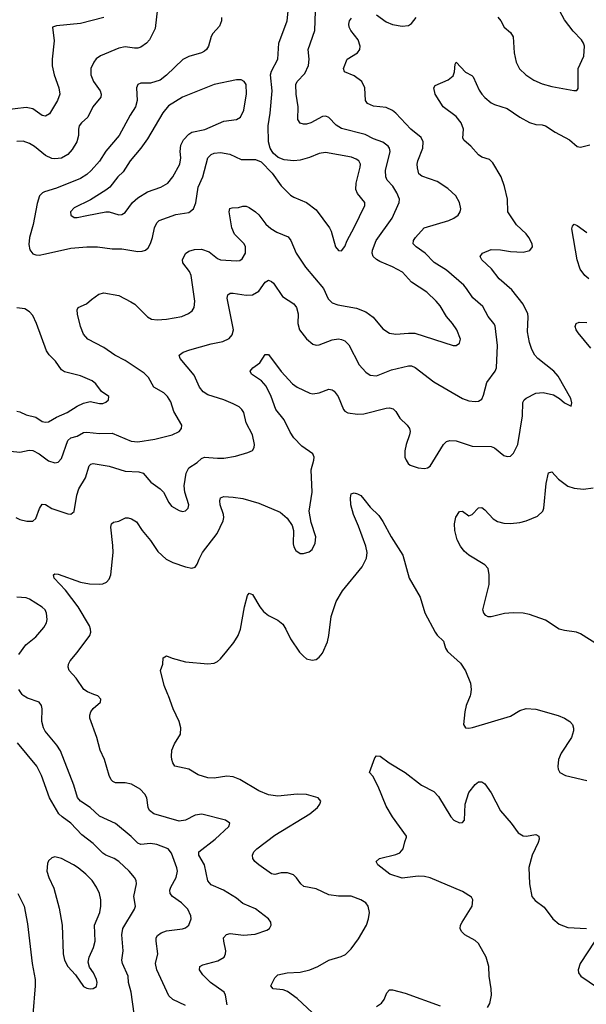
# Model space of a CAD drawing. Header units: inches. Extents: x 990586 to 1117858, y 769490 to 892071.
# Tile 110 of 248: x 1065148 to 1068707, y 818053 to 824237. Entities that reach past the tile are written whole.
import ezdxf

# ---------------------------------------------------------------- set-up
doc = ezdxf.new("R2010")
doc.units = ezdxf.units.IN
doc.header["$MEASUREMENT"] = 0
doc.layers.add('B0861', color=7, linetype='Continuous')
doc.layers.add('B0862', color=7, linetype='Continuous')

msp = doc.modelspace()

# ---------------------------------------------------------------- linework, layer by layer
at = {"layer": 'B0861', "color": 6}
for points, elevation in [([(1066190, 818045.6), (1066110, 818082.7), (1066085.5, 818105.5), (1066010.5, 818270), (1066000.4, 818310), (1066016.1, 818370), (1066004.6, 818450), (1066005, 818470), (1066013.7, 818486.3), (1066037.1, 818502.9), (1066070, 818515.4), (1066170, 818526.7), (1066190, 818532.6), (1066211.5, 818550), (1066225.6, 818590), (1066223.5, 818610), (1066203.8, 818650), (1066164.4, 818690), (1066107, 818730), (1066093.1, 818750), (1066092.3, 818770), (1066098.1, 818790), (1066130.3, 818850), (1066138.9, 818890), (1066135.9, 818910), (1066102.7, 819002.7), (1066079.8, 819030), (1066010, 819057), (1065970, 819064.1), (1065910, 819057), (1065890, 819065.6), (1065847.5, 819107.5), (1065749.5, 819189.5), (1065650, 819235.1), (1065590, 819290.2), (1065530.2, 819330.2), (1065511.4, 819351.4), (1065488.4, 819430), (1065404.7, 819644.7), (1065381.6, 819681.6), (1065308.5, 819768.5), (1065297, 819790), (1065287.7, 819830), (1065290.2, 819910), (1065286.2, 819930), (1065270, 819950.7), (1065196.7, 819976.7), (1065170, 819991.9), (1065164.4, 820000)], 3000), ([(1066450.4, 818050), (1066441.9, 818110), (1066433.1, 818130), (1066347.5, 818190), (1066298.6, 818238.6), (1066277.6, 818270), (1066279.7, 818290), (1066298.4, 818301.6), (1066393.6, 818326.4), (1066431.6, 818350), (1066441.7, 818370), (1066442.7, 818390), (1066429.5, 818450), (1066429.4, 818470), (1066447.4, 818492.6), (1066470, 818498.7), (1066553.4, 818486.6), (1066626.3, 818493.7), (1066700.4, 818519.6), (1066717.3, 818530), (1066728.5, 818550), (1066725.4, 818570), (1066711.2, 818590), (1066630, 818652.8), (1066550, 818686.2), (1066510, 818720.5), (1066429.3, 818769.3), (1066350, 818804.6), (1066329.3, 818829.3), (1066308.9, 818930), (1066272.4, 818990), (1066273, 819010), (1066376.7, 819090), (1066461, 819170), (1066468.1, 819190), (1066440.3, 819210), (1066292.6, 819247.4), (1066250, 819240.6), (1066190, 819209.1), (1066150, 819204), (1065990, 819249.2), (1065963.9, 819270), (1065955.8, 819290), (1065947.4, 819350), (1065933.7, 819373.7), (1065904.2, 819404.2), (1065850, 819435.5), (1065810, 819444.8), (1065750, 819445.3), (1065732.7, 819452.7), (1065723.7, 819463.7), (1065710, 819490.7), (1065680.6, 819590), (1065653.5, 819650), (1065632.7, 819730), (1065588.1, 819850), (1065587.9, 819870), (1065594.3, 819890), (1065609, 819911), (1065655.8, 819950), (1065657.8, 819970), (1065638.5, 819990), (1065613.1, 820000)], 2900), ([(1067050, 817941.8), (1066890.2, 818090), (1066830, 818134), (1066804, 818144), (1066740.4, 818150), (1066726.3, 818170), (1066750, 818218.9), (1066770, 818238.4), (1066828.3, 818251.7), (1066910, 818255.8), (1066970, 818269.2), (1067020.1, 818290), (1067090, 818331.3), (1067166.9, 818353.1), (1067193.8, 818366.2), (1067230, 818401.8), (1067276.2, 818463.8), (1067325.7, 818550), (1067339.8, 818590), (1067345.3, 818630), (1067337.8, 818670), (1067322.2, 818690), (1067291.1, 818710), (1067230, 818731.5), (1067150, 818732.3), (1067090, 818741.7), (1067010, 818778.3), (1066933.8, 818793.8), (1066914.4, 818810), (1066887.6, 818847.6), (1066867.1, 818867.1), (1066830, 818879.8), (1066790, 818878.1), (1066750, 818868.7), (1066730, 818872.5), (1066649.3, 818930), (1066626, 818950), (1066612, 818970), (1066610.4, 818990), (1066619.7, 819010), (1066638.2, 819030), (1066750, 819115.2), (1066971.5, 819250), (1067018.2, 819290), (1067034.1, 819310), (1067039.9, 819330), (1067023.2, 819350), (1066949.8, 819370.2), (1066890, 819372.1), (1066770, 819361.6), (1066710, 819368.9), (1066650, 819393.7), (1066530, 819465.8), (1066490, 819482.1), (1066450, 819486.2), (1066370, 819473.4), (1066330, 819475.6), (1066270, 819493.7), (1066210.9, 819530.9), (1066122.8, 819550), (1066109.1, 819569.1), (1066103.8, 819590), (1066100.8, 819610), (1066103.9, 819650), (1066121.2, 819690), (1066158.3, 819750), (1066161.1, 819790), (1066150.5, 819830), (1066111.7, 819910), (1066083.7, 819990), (1066079.2, 820000)], 2800), ([(1067978.8, 820000), (1067976.9, 819990), (1067952.5, 819930), (1067944, 819890), (1067934.8, 819810), (1067947.9, 819790), (1067970, 819787.2), (1067991.3, 819791.3), (1068230, 819863.4), (1068290, 819898.1), (1068330, 819911), (1068390, 819906.2), (1068530, 819866.5), (1068571, 819851), (1068604.2, 819830), (1068620.3, 819810), (1068627.2, 819787.2), (1068627.6, 819770), (1068613.6, 819730), (1068549.6, 819630), (1068533, 819590), (1068527.9, 819547.9), (1068530.9, 819530), (1068541.6, 819510), (1068577, 819490), (1068710, 819459.1)], 2800), ([(1065866.7, 817993.3), (1065849.4, 818129.4), (1065832.3, 818190), (1065829, 818230), (1065793.1, 818310), (1065789.2, 818330), (1065797.8, 818390), (1065789.3, 818490), (1065795.1, 818530), (1065868.5, 818650), (1065876.2, 818670), (1065864.5, 818730), (1065881.5, 818810), (1065879.1, 818830), (1065868.5, 818850), (1065834.9, 818890), (1065771.7, 818950), (1065741, 818970), (1065690, 818989.7), (1065670, 819002.5), (1065610, 819063.1), (1065538.5, 819118.5), (1065468.5, 819190), (1065414.4, 819230), (1065394.6, 819250), (1065335.9, 819350), (1065285.2, 819490), (1065255.6, 819550), (1065135.4, 819695.4)], 3100), ([(1068086.4, 818033.6), (1068100.8, 818059.2), (1068110.7, 818110), (1068109.6, 818150), (1068096.9, 818230), (1068094.8, 818290), (1068078.1, 818350), (1068030, 818434.4), (1068010, 818453.1), (1067944.5, 818490), (1067923.7, 818510), (1067915.8, 818530), (1067917.3, 818550), (1067926.4, 818570), (1067990.6, 818670), (1067994.2, 818710), (1067985.9, 818725.9), (1067930, 818762.7), (1067727.2, 818847.2), (1067690, 818855.6), (1067650, 818857.9), (1067550, 818846.3), (1067472.8, 818870), (1067397.3, 818930), (1067387.4, 818950), (1067408, 818970), (1067510, 818993.6), (1067535.6, 819004.4), (1067557.4, 819030), (1067566.4, 819073.6), (1067577.7, 819102.3), (1067577.4, 819110), (1067489.9, 819229.9), (1067450, 819296.8), (1067400.6, 819420.6), (1067366.2, 819486.2), (1067344.5, 819510), (1067378.5, 819601.5), (1067390, 819614.6), (1067412.6, 819612.6), (1067469.5, 819569.5), (1067570.1, 819510.1), (1067671.3, 819430), (1067750, 819388.9), (1067779, 819359), (1067855.7, 819230), (1067875.9, 819210), (1067910, 819193.1), (1067930, 819194.4), (1067941.8, 819210), (1067946.5, 819310), (1067970, 819383.5), (1068010, 819434.4), (1068030, 819450.1), (1068051.2, 819451.2), (1068070, 819437.2), (1068110, 819382.4), (1068167.4, 819267.4), (1068236.1, 819190), (1068279.9, 819130), (1068310, 819111.5), (1068330.1, 819110.1), (1068390, 819119.5), (1068409.4, 819110), (1068410.4, 819090), (1068404.7, 819070), (1068366.6, 818990), (1068347.1, 818912.9), (1068350.7, 818810), (1068365.1, 818730), (1068384.9, 818704.9), (1068443.3, 818663.3), (1068496.4, 818590), (1068536.7, 818556.7), (1068590, 818536), (1068708.6, 818528.6)], 2700), ([(1065137.5, 818750), (1065176.6, 818670), (1065198.2, 818558.2), (1065225.8, 818310), (1065244.7, 818210), (1065245.6, 818170), (1065231.6, 817990)], 3100), ([(1068760.6, 818450), (1068668.9, 818310), (1068655.2, 818270), (1068658, 818250), (1068671.8, 818230), (1068778.3, 818158.3)], 2700), ([(1067390, 818039.1), (1067420.1, 818059.9), (1067436.8, 818083.2), (1067454, 818126), (1067470, 818143.2), (1067490, 818144.2), (1067570, 818122.3), (1067790, 818043.4)], 2700)]:
    msp.add_lwpolyline(points, dxfattribs=dict(at, elevation=elevation))
at = {"layer": 'B0861', "color": 6, "elevation": 3200}
msp.add_lwpolyline([(1065370, 818978.7), (1065350, 818973.6), (1065330, 818953.6), (1065322.9, 818937.1), (1065319, 818890), (1065330.4, 818850), (1065363.3, 818783.3), (1065397.1, 818657.1), (1065415, 818550), (1065420.7, 818370), (1065429.8, 818330), (1065450.5, 818290.5), (1065499.4, 818239.4), (1065550, 818165.8), (1065570, 818154.3), (1065590, 818150.9), (1065610, 818153.4), (1065630, 818164.4), (1065635.8, 818190), (1065631.6, 818210), (1065611.6, 818250), (1065585.7, 818285.7), (1065577.6, 818317.6), (1065584.3, 818350), (1065612.8, 818410), (1065623.2, 818450), (1065618.1, 818550), (1065650.6, 818630), (1065658.4, 818670), (1065658, 818710), (1065649.4, 818750), (1065631.1, 818790), (1065603.5, 818830), (1065564.5, 818870), (1065514.9, 818910), (1065485.7, 818930), (1065410, 818968.4)], close=True, dxfattribs=at)
at = {"layer": 'B0862', "color": 6}
for points, elevation in [([(1065050, 821531.1), (1065150, 821521.4), (1065207.1, 821532.9), (1065230, 821530.6), (1065270, 821510.7), (1065330, 821465.9), (1065370, 821453.8), (1065390, 821459.3), (1065410, 821482), (1065450, 821594.9), (1065469.5, 821610.5), (1065510, 821620.7), (1065550, 821643.8), (1065570, 821646.9), (1065650, 821638), (1065730, 821640.2), (1065847.5, 821590), (1065890, 821585), (1065996.9, 821603.1), (1066105.4, 821630), (1066149.2, 821650.8), (1066165.5, 821670), (1066167, 821690), (1066116, 821776), (1066096.7, 821836.7), (1066077.6, 821870), (1066052.7, 821892.7), (1065991.4, 821930), (1065956.7, 821990), (1065930, 822017.8), (1065810, 822096.5), (1065746.1, 822130), (1065677.5, 822177.5), (1065575.7, 822230), (1065550, 822262.9), (1065529.9, 822309.9), (1065511.4, 822388.6), (1065510, 822416), (1065515.1, 822430), (1065568.3, 822451.7), (1065599.1, 822480.9), (1065645.8, 822514.2), (1065677.4, 822522.6), (1065770, 822504.2), (1065846.2, 822466.2), (1065872.1, 822450), (1065950, 822370.1), (1065977.1, 822357.1), (1066011.6, 822351.6), (1066070, 822356), (1066166.8, 822373.2), (1066209, 822391), (1066230.9, 822409.1), (1066243.6, 822430), (1066248.5, 822470), (1066225.2, 822630), (1066215.1, 822655.1), (1066173.7, 822710), (1066170.8, 822730), (1066190.2, 822769.8), (1066210, 822783.9), (1066245.2, 822794.8), (1066290, 822795.7), (1066338.5, 822778.5), (1066390, 822737.9), (1066410, 822728.6), (1066510, 822722.7), (1066530, 822725.5), (1066545.2, 822734.8), (1066566.6, 822770), (1066567.5, 822810), (1066558.1, 822830), (1066497.8, 822890), (1066480.6, 822930), (1066464.7, 823030), (1066468.8, 823051.2), (1066483.5, 823056.5), (1066521.9, 823058.1), (1066550, 823065.3), (1066570, 823065.3), (1066590, 823058), (1066630, 823031.4), (1066650, 823012.1), (1066693.7, 822953.7), (1066724.9, 822924.9), (1066762.4, 822902.4), (1066833.6, 822873.6), (1066850.4, 822850.4), (1066885.5, 822770), (1066942.8, 822682.8), (1067056.6, 822550), (1067084.8, 822484.8), (1067110, 822459.5), (1067145.7, 822445.7), (1067264.5, 822424.5), (1067322.3, 822402.3), (1067369.4, 822369.4), (1067430, 822295), (1067470, 822269.5), (1067510, 822262.4), (1067590.7, 822269.3), (1067630, 822267.9), (1067870, 822190.1), (1067890, 822191.9), (1067910, 822205.6), (1067916.1, 822230), (1067893.4, 822290), (1067867.3, 822330), (1067830, 822373.7), (1067790, 822439.1), (1067765.1, 822470), (1067705.2, 822525.2), (1067608.9, 822588.9), (1067551.7, 822651.7), (1067490, 822685.1), (1067410, 822719.2), (1067390, 822730.2), (1067368.3, 822750), (1067362.1, 822770), (1067365.1, 822790), (1067386.6, 822850), (1067486.9, 822990), (1067532.3, 823090), (1067533, 823110), (1067517.7, 823150), (1067491.8, 823191.8), (1067457.3, 823230), (1067447.3, 823250), (1067446.5, 823290), (1067475.2, 823410), (1067471.9, 823430), (1067463.1, 823443.1), (1067430, 823467.6), (1067370, 823488.3), (1067317.2, 823517.2), (1067170, 823554.9), (1067135.6, 823575.6), (1067090, 823623.9), (1067071.8, 823631.8), (1067050, 823629.6), (1066976.3, 823590), (1066950, 823582.1), (1066930, 823581.4), (1066910, 823587.7), (1066895.8, 823610), (1066897.9, 823690), (1066885.8, 823770), (1066883.5, 823830), (1066890.2, 823850), (1066940.1, 823899.9), (1066962, 823950), (1066965.8, 823990), (1066960.7, 824050), (1067002.5, 824170), (1067007, 824290)], 3100), ([(1066014.3, 824310), (1065998.8, 824181.2), (1065963.8, 824110), (1065944.4, 824090), (1065910, 824065.3), (1065890, 824058.6), (1065870, 824058), (1065810, 824066.7), (1065770, 824058.7), (1065655, 824010), (1065629.4, 823990.6), (1065613.2, 823970), (1065596.1, 823930), (1065595.4, 823890), (1065610.9, 823850), (1065653.1, 823790), (1065659.9, 823770), (1065657.5, 823750), (1065608.6, 823690), (1065575.3, 823624.7), (1065536.4, 823590), (1065521.8, 823570), (1065516.7, 823550), (1065517.1, 823510), (1065506.6, 823470), (1065478.9, 823421.1), (1065450.2, 823389.8), (1065410, 823368.4), (1065370, 823362.9), (1065350, 823365.6), (1065310, 823383.7), (1065240.3, 823440.3), (1065210, 823459), (1065170, 823473.8), (1065130, 823472.2)], 3100), ([(1066416.2, 824250), (1066416.1, 824230), (1066402.6, 824197.4), (1066360.7, 824150), (1066350, 824131.9), (1066334.1, 824070), (1066322.6, 824050), (1066310, 824039.2), (1066290, 824028.5), (1066210, 824005.7), (1066171.9, 823988.1), (1066070, 823888.8), (1066030, 823857.7), (1065970, 823839.5), (1065910, 823837.8), (1065889.3, 823830.7), (1065881.9, 823810), (1065885.9, 823730), (1065874.8, 823690), (1065841.4, 823638.6), (1065772.3, 823510), (1065690, 823410.5), (1065650, 823348.3), (1065597.7, 823290), (1065570, 823265.3), (1065530, 823239.1), (1065380.1, 823179.9), (1065304.3, 823155.7), (1065290.6, 823149.4), (1065272.4, 823130), (1065257.5, 823082.5), (1065233.7, 822950), (1065210, 822870), (1065205, 822825), (1065211.9, 822791.9), (1065230, 822766.5), (1065250, 822759.5), (1065270, 822759.3), (1065310, 822767.3), (1065470, 822802.5), (1065570, 822811.5), (1065638, 822810), (1065730, 822797.6), (1065790, 822797.6), (1065890, 822781.4), (1065916.9, 822783.1), (1065937.5, 822790), (1065955, 822805), (1065969.3, 822830.7), (1065982.8, 822870), (1065994.9, 822930), (1066010, 822960.4), (1066024.3, 822975.7), (1066130, 823013.1), (1066210, 823026.5), (1066239.8, 823050), (1066253.7, 823086.3), (1066270, 823184.5), (1066298.1, 823250), (1066330.2, 823369.8), (1066350, 823390.6), (1066370, 823398.4), (1066410, 823403.3), (1066468.3, 823391.7), (1066538.4, 823358.4), (1066630, 823360.2), (1066664.3, 823344.3), (1066733.8, 823273.8), (1066790, 823194.8), (1066850, 823135.5), (1066870, 823122.2), (1066950, 823088.7), (1067010, 823042.2), (1067094.8, 822930), (1067104.4, 822910), (1067132.3, 822810), (1067150, 822787.7), (1067170, 822786.3), (1067190, 822811.9), (1067205.1, 822850), (1067250, 822931.3), (1067317, 823070), (1067315.6, 823090), (1067270, 823144.7), (1067259.1, 823170), (1067261.5, 823210), (1067287.1, 823310), (1067288.4, 823330), (1067279.1, 823350), (1067262.1, 823362.1), (1067233.2, 823373.2), (1067070, 823403.2), (1067030, 823396.8), (1066968.1, 823371.9), (1066910, 823354.8), (1066870, 823351), (1066810, 823357.9), (1066771.9, 823371.9), (1066739.3, 823399.3), (1066721.1, 823430), (1066711.1, 823470), (1066708, 823570), (1066721.1, 823650), (1066733.1, 823790), (1066724.4, 823890), (1066730, 823914.3), (1066770.3, 823990), (1066776.2, 824090), (1066828.3, 824230), (1066835.1, 824290)], 3200), ([(1067390, 824268.6), (1067450, 824224), (1067490, 824206.6), (1067550, 824196.5), (1067590, 824201.8), (1067610, 824213.8), (1067637.9, 824250)], 3000), ([(1068152.3, 824252.3), (1068171.1, 824230), (1068191.9, 824190), (1068230, 824156.9), (1068246.7, 824130), (1068254.7, 824030), (1068266.1, 823970), (1068288.5, 823928.5), (1068327.5, 823890), (1068377.1, 823857.1), (1068430, 823834.1), (1068490, 823816.7), (1068628.1, 823791.9), (1068646.8, 823793.2), (1068655, 823805), (1068655.7, 823930), (1068691.5, 824008.5), (1068695.9, 824070), (1068689.6, 824090), (1068676.1, 824110), (1068624.2, 824164.2), (1068570, 824235.4), (1068540.2, 824290)], 3000), ([(1065676.9, 824250), (1065530, 824212.7), (1065380.4, 824199.6), (1065353.4, 824190), (1065365.5, 824105.5), (1065351.9, 823990), (1065353, 823947), (1065364.8, 823890), (1065394.6, 823810), (1065401, 823770), (1065385.8, 823730), (1065334.9, 823645.1), (1065310, 823631.6), (1065290, 823636.1), (1065230, 823677.8), (1065190, 823686.5), (1065050, 823669.8)], 3000), ([(1065123.9, 821110), (1065150, 821098.1), (1065192.6, 821087.4), (1065230, 821087), (1065250, 821105.4), (1065272.1, 821167.9), (1065290, 821194.5), (1065310, 821191.7), (1065350, 821166.9), (1065450, 821133), (1065470, 821131.4), (1065491.4, 821148.6), (1065506.5, 821250), (1065519.2, 821290), (1065560.8, 821359.2), (1065584.3, 821435.7), (1065594.1, 821445.9), (1065610, 821449.1), (1065710, 821433.4), (1065810, 821402.2), (1065897.5, 821397.5), (1065924, 821390), (1065972.6, 821332.6), (1066030, 821291.5), (1066050.8, 821270.8), (1066084.6, 821204.6), (1066102.8, 821182.8), (1066150, 821154.7), (1066170, 821149.4), (1066190, 821153.6), (1066206, 821170), (1066210.2, 821190), (1066186.1, 821270), (1066181, 821310), (1066193.9, 821390), (1066210, 821423.1), (1066263.8, 821456.2), (1066290, 821480.8), (1066310, 821489.4), (1066390, 821482.4), (1066430, 821484.4), (1066503.5, 821496.5), (1066581.2, 821518.8), (1066610, 821531.8), (1066621.4, 821550), (1066623.1, 821570), (1066609.9, 821630), (1066570, 821705.2), (1066555.3, 821770), (1066544, 821790), (1066526, 821806), (1066490, 821824.3), (1066430, 821850.8), (1066330, 821881.2), (1066300.5, 821900.5), (1066277.5, 821930), (1066244, 822004), (1066155.8, 822110), (1066150.8, 822130), (1066174.4, 822150), (1066216, 822164), (1066350, 822201.5), (1066424.7, 822215.3), (1066464.2, 822235.8), (1066482.3, 822257.7), (1066492.2, 822290), (1066452.2, 822487.8), (1066455.5, 822510), (1066470, 822519.8), (1066490, 822519.8), (1066570, 822506.2), (1066611.4, 822508.6), (1066650, 822531.2), (1066690, 822588.7), (1066710, 822601.4), (1066730, 822593.8), (1066741.5, 822581.5), (1066798.7, 822498.7), (1066870, 822452.4), (1066887.8, 822430), (1066897.1, 822390), (1066895, 822330), (1066906.5, 822290), (1066950, 822232.7), (1066990, 822199.8), (1067010, 822192.7), (1067030, 822195.4), (1067110, 822226.8), (1067150, 822232.4), (1067170, 822229.6), (1067190, 822220.2), (1067215.4, 822195.4), (1067280.8, 822070), (1067322.8, 822022.8), (1067350, 822004), (1067390, 822000.5), (1067482.8, 822037.2), (1067590, 822063.2), (1067610, 822062.6), (1067633.1, 822053.1), (1067750, 821961.9), (1067930, 821857.2), (1067970, 821842.9), (1068010, 821839.2), (1068030, 821841.8), (1068050, 821854.7), (1068061.5, 821878.5), (1068082.4, 821957.6), (1068133.7, 822030), (1068142.7, 822050), (1068148.7, 822190), (1068134.2, 822314.2), (1068126.3, 822330), (1068090, 822372.6), (1068056.5, 822436.5), (1067995.2, 822490), (1067955.1, 822550), (1067936.8, 822570), (1067830, 822663.1), (1067751.9, 822711.9), (1067696, 822770), (1067637.9, 822810), (1067618.9, 822830), (1067621.1, 822850), (1067634.1, 822870), (1067689.2, 822930.8), (1067843.3, 822976.7), (1067874.9, 822990), (1067902.1, 823010), (1067915, 823030), (1067918, 823050), (1067910.6, 823090), (1067888.4, 823130), (1067836.8, 823176.8), (1067770, 823220.7), (1067674.5, 823254.5), (1067656.2, 823270), (1067645.8, 823305.8), (1067644.6, 823330), (1067648.3, 823350), (1067679.4, 823430), (1067682.7, 823470), (1067670, 823497.8), (1067604.8, 823550), (1067511.1, 823650), (1067490, 823666.7), (1067450, 823684.8), (1067370, 823693.7), (1067332.2, 823710), (1067321.2, 823730), (1067316.6, 823810), (1067296.4, 823850), (1067250, 823884.4), (1067187.9, 823910), (1067182.4, 823930), (1067205.1, 823990), (1067270.4, 824030), (1067283.6, 824050), (1067286.8, 824070), (1067274.9, 824110), (1067227.7, 824170), (1067218, 824190), (1067215.3, 824210), (1067220.5, 824230), (1067232.6, 824247.4)], 3000), ([(1065613.1, 820000), (1065575, 820015), (1065551.5, 820031.5), (1065502, 820102), (1065458.5, 820150), (1065451.8, 820170), (1065455, 820190), (1065465.1, 820210), (1065510, 820262.7), (1065588.5, 820370), (1065594.6, 820390), (1065593.9, 820410), (1065586.2, 820430), (1065514.8, 820550), (1065435.4, 820655.4), (1065365.2, 820730), (1065360.5, 820750), (1065370, 820756.2), (1065390, 820755.1), (1065530, 820705.4), (1065586.9, 820693.1), (1065650, 820691.2), (1065670, 820694.3), (1065694.5, 820705.5), (1065710, 820722.7), (1065720.5, 820750), (1065734.6, 820890), (1065734, 820934), (1065720.4, 821050), (1065724.1, 821070), (1065737.9, 821082.1), (1065770, 821088.3), (1065811.9, 821108.1), (1065830, 821108.9), (1065850, 821103), (1065882.5, 821082.5), (1065917.4, 821030), (1065970, 820967.2), (1066016.8, 820896.8), (1066067.8, 820850), (1066110, 820828), (1066190, 820801.1), (1066230, 820793.3), (1066250, 820799), (1066263, 820817), (1066274.6, 820850), (1066296.6, 820890), (1066388.5, 821010), (1066426, 821090), (1066430.4, 821110), (1066428.8, 821130), (1066408.1, 821190), (1066405.6, 821214.4), (1066410, 821233.3), (1066430, 821241.9), (1066490, 821239.4), (1066549.3, 821229.3), (1066650, 821201), (1066783.4, 821143.4), (1066827.5, 821107.5), (1066860.1, 821060.1), (1066868.3, 821030), (1066865.4, 820945.4), (1066870, 820926), (1066883.5, 820903.5), (1066910, 820884.5), (1066930, 820884), (1066965.7, 820894.3), (1066985, 820910), (1067004.8, 820950), (1067007.6, 820990), (1066978.3, 821078.3), (1066965.5, 821150), (1066985.9, 821270), (1066979.5, 821410), (1066995.9, 821470), (1066997.1, 821490), (1066988.4, 821510), (1066919.7, 821559.7), (1066870, 821610.6), (1066847.2, 821647.2), (1066810, 821724.1), (1066756.1, 821790), (1066728.6, 821870), (1066695.6, 821935.6), (1066667.2, 821970), (1066604.6, 822010), (1066595, 822030), (1066612.5, 822050), (1066657, 822083), (1066690, 822135), (1066710, 822135.2), (1066790, 822027.3), (1066861, 821950), (1066890, 821928.4), (1066970, 821890.7), (1066990, 821887.2), (1067030, 821893.3), (1067090, 821916.1), (1067110, 821913.2), (1067124.4, 821904.4), (1067149.3, 821870), (1067181.3, 821790), (1067190, 821779.4), (1067210, 821768.1), (1067270, 821760.6), (1067310, 821762.7), (1067450, 821796.7), (1067470, 821799.9), (1067493.9, 821793.9), (1067510, 821777.2), (1067535.4, 821735.4), (1067581.8, 821690), (1067596.2, 821670), (1067599.9, 821650), (1067596.6, 821630), (1067575.4, 821570), (1067566.5, 821530), (1067567.9, 821490), (1067574.6, 821470), (1067587.3, 821450), (1067600.3, 821440.3), (1067650, 821422.6), (1067690, 821418.9), (1067710, 821422.9), (1067726.2, 821433.8), (1067809.3, 821570), (1067830, 821588.1), (1067850, 821595.1), (1067890, 821592.3), (1067990, 821558.9), (1068110, 821555.9), (1068130, 821548.8), (1068190, 821501), (1068210, 821493.1), (1068230, 821495.4), (1068250, 821514.1), (1068276, 821570), (1068305.3, 821750), (1068307.5, 821832.5), (1068317.3, 821850), (1068330, 821860.1), (1068390, 821891.6), (1068436.7, 821896.7), (1068501.1, 821881.1), (1068538.8, 821858.8), (1068570, 821831.1), (1068611.3, 821810), (1068617, 821830), (1068610, 821857.3), (1068530, 821998.5), (1068502.7, 822030), (1068402, 822110), (1068384.4, 822130), (1068365.2, 822165.2), (1068349.7, 822209.7), (1068337.3, 822277.3), (1068342.2, 822370), (1068339.4, 822390), (1068310, 822450), (1068239.8, 822539.8), (1068159.8, 822610), (1068112.1, 822672.1), (1068049.9, 822730), (1068039.6, 822750), (1068054.2, 822770), (1068110, 822793), (1068168.2, 822791.8), (1068230, 822781.6), (1068310, 822776.7), (1068352.7, 822787.3), (1068369.9, 822810.1), (1068367, 822830), (1068346.4, 822870), (1068330, 822892.1), (1068268.6, 822948.6), (1068213.5, 823030), (1068212.5, 823110), (1068193.7, 823190), (1068171.9, 823250), (1068119.2, 823339.2), (1068099.4, 823359.4), (1068050, 823374.1), (1068030, 823387.5), (1067982.5, 823442.5), (1067939.1, 823479.1), (1067932.3, 823492.3), (1067936.1, 823550), (1067922, 823590), (1067890, 823629.3), (1067807.6, 823690), (1067756.9, 823770), (1067748.9, 823810), (1067757, 823823), (1067839.5, 823860.5), (1067870, 823883.9), (1067878.3, 823910), (1067882.5, 823957.5), (1067889.8, 823970.2), (1067948.3, 823908.3), (1067987.7, 823887.7), (1067997.5, 823877.5), (1068035, 823795), (1068051.1, 823770), (1068070, 823747.8), (1068110, 823715.2), (1068130, 823704.4), (1068210, 823678.7), (1068290, 823624.8), (1068350, 823591.1), (1068390, 823579.2), (1068430, 823576.9), (1068450, 823570.6), (1068510.8, 823530.8), (1068601.8, 823481.8), (1068650, 823441.4), (1068670, 823437.3), (1068730, 823450.8)], 2900), ([(1068722.7, 822610), (1068697.1, 822630), (1068669.1, 822670), (1068649.1, 822729.1), (1068615.8, 822924.2), (1068619.3, 822940.7), (1068630, 822952.6), (1068650, 822944.7), (1068710, 822900.6)], 2800), ([(1065130, 821779.1), (1065150, 821774.7), (1065190, 821756.4), (1065250, 821740), (1065290, 821714.7), (1065310, 821708.7), (1065330, 821711.8), (1065378.5, 821741.5), (1065445.5, 821770), (1065509.4, 821810.6), (1065550, 821829.4), (1065590, 821839), (1065650, 821826.4), (1065670, 821827.4), (1065690, 821835.8), (1065707, 821850), (1065708.1, 821870), (1065661.9, 821901.9), (1065625.8, 821950), (1065603.8, 821970), (1065530, 821999.9), (1065430, 822025.1), (1065410, 822037.8), (1065372.4, 822092.4), (1065333.3, 822133.3), (1065317.2, 822157.2), (1065254.9, 822330), (1065230, 822378.5), (1065210, 822403.4), (1065180.5, 822420.5), (1065130, 822428.2)], 3200), ([(1068734.5, 822174.5), (1068656.4, 822270), (1068642.7, 822290), (1068636.2, 822310), (1068642.6, 822330), (1068662.8, 822337.2), (1068710, 822335.2)], 2800), ([(1068799.5, 820299.5), (1068670, 820381), (1068645.3, 820390), (1068570, 820400.1), (1068535.7, 820410), (1068450, 820464.9), (1068350, 820502.1), (1068310, 820509.2), (1068247.8, 820512.2), (1068193.2, 820506.8), (1068110, 820487.8), (1068090, 820487.4), (1068075.3, 820495.3), (1068062.7, 820510), (1068058, 820530), (1068097.9, 820690), (1068097.9, 820750), (1068090.2, 820790), (1068070, 820813.6), (1067970, 820873.4), (1067940.1, 820900.1), (1067916.9, 820930), (1067897, 820970), (1067881, 821030), (1067878.7, 821070), (1067887, 821113), (1067910, 821147.4), (1067930.4, 821150), (1067970, 821122), (1067990, 821130.2), (1068030, 821172.2), (1068050, 821173.6), (1068070, 821158.5), (1068122.1, 821102.1), (1068150, 821084.6), (1068190, 821075.9), (1068230, 821073.9), (1068290, 821079.5), (1068330, 821089), (1068400.7, 821119.3), (1068433.2, 821150), (1068439.9, 821170), (1068455.2, 821324.8), (1068470, 821391.7), (1068490, 821397.5), (1068532.3, 821352.3), (1068590, 821307.3), (1068630, 821294.4), (1068690, 821288.3), (1068750, 821297.4)], 2800), ([(1066079.2, 820000), (1066054.8, 820054.8), (1066033.5, 820150), (1066048.1, 820190), (1066050, 820230.4), (1066070, 820241), (1066106.3, 820226.3), (1066190, 820204.5), (1066330, 820192), (1066370, 820196.3), (1066390, 820206.6), (1066410, 820223.5), (1066450, 820270.6), (1066493.4, 820326.6), (1066519.9, 820370), (1066535.4, 820410), (1066559.4, 820550), (1066580.1, 820619.9), (1066590, 820636.3), (1066610, 820626.4), (1066656.3, 820550), (1066680.2, 820520.2), (1066710, 820496.2), (1066770, 820465.9), (1066800.4, 820440.4), (1066820.1, 820410), (1066848.7, 820348.7), (1066906, 820266), (1066930, 820238.9), (1066950, 820222.9), (1066986, 820214), (1067010, 820218.9), (1067030, 820232.7), (1067050, 820259.4), (1067080.6, 820330), (1067089.9, 820370), (1067104.6, 820490), (1067135.8, 820584.2), (1067176.2, 820650), (1067299.2, 820800.8), (1067325.7, 820854.3), (1067329.9, 820890), (1067322.2, 820930), (1067276.7, 821056.7), (1067244.1, 821130), (1067228.7, 821191.3), (1067225.3, 821234.7), (1067230, 821259.5), (1067250, 821265), (1067270, 821259.8), (1067290, 821248), (1067310, 821226.8), (1067350, 821175.8), (1067403.4, 821123.4), (1067430, 821086), (1067482.3, 820990), (1067555.1, 820875.1), (1067595.2, 820730), (1067663.3, 820610), (1067692.2, 820512.2), (1067756.9, 820390), (1067770.7, 820370.7), (1067810, 820333.4), (1067823.5, 820290), (1067834.4, 820270), (1067916.6, 820196.6), (1067948.6, 820148.6), (1067978.9, 820070), (1067984.8, 820030), (1067978.8, 820000)], 2800), ([(1065142.4, 820250), (1065186.6, 820310), (1065250, 820360.9), (1065300.9, 820419.1), (1065317.5, 820450), (1065321.4, 820470), (1065316.1, 820510), (1065307.4, 820530), (1065290, 820547.8), (1065210, 820598.8), (1065190, 820605.3), (1065130, 820610.3)], 3000), ([(1065164.4, 820000), (1065143.5, 820030)], 3000)]:
    msp.add_lwpolyline(points, dxfattribs=dict(at, elevation=elevation))
at = {"layer": 'B0862', "color": 6, "elevation": 3300}
msp.add_lwpolyline([(1066510, 823860.3), (1066370, 823829.7), (1066170, 823750.5), (1066083.2, 823696.8), (1066047.1, 823652.9), (1065951.2, 823490), (1065909, 823431), (1065842.9, 823350), (1065797.5, 823282.5), (1065764.8, 823250), (1065713.7, 823186.3), (1065690, 823165.8), (1065593.5, 823106.5), (1065490, 823055.6), (1065468, 823030), (1065469.8, 823009.8), (1065490, 822995.9), (1065510, 822994.7), (1065570, 823008.5), (1065690, 823030.6), (1065710, 823029.6), (1065770, 823012.6), (1065790, 823014.3), (1065810, 823027), (1065857.1, 823090), (1065890, 823119), (1065950, 823156.8), (1066034.5, 823185.5), (1066077.8, 823210), (1066109.2, 823250.8), (1066153.3, 823330), (1066161.2, 823370), (1066156.3, 823410), (1066160.9, 823450), (1066177.8, 823482.2), (1066210, 823518.5), (1066230, 823530.6), (1066311.8, 823548.2), (1066430, 823598.9), (1066510.6, 823609.4), (1066534.5, 823625.5), (1066556.1, 823670), (1066571.9, 823771.9), (1066570.2, 823830), (1066557.5, 823850), (1066539.8, 823859.8)], close=True, dxfattribs=at)

doc.saveas('drawing.dxf')
